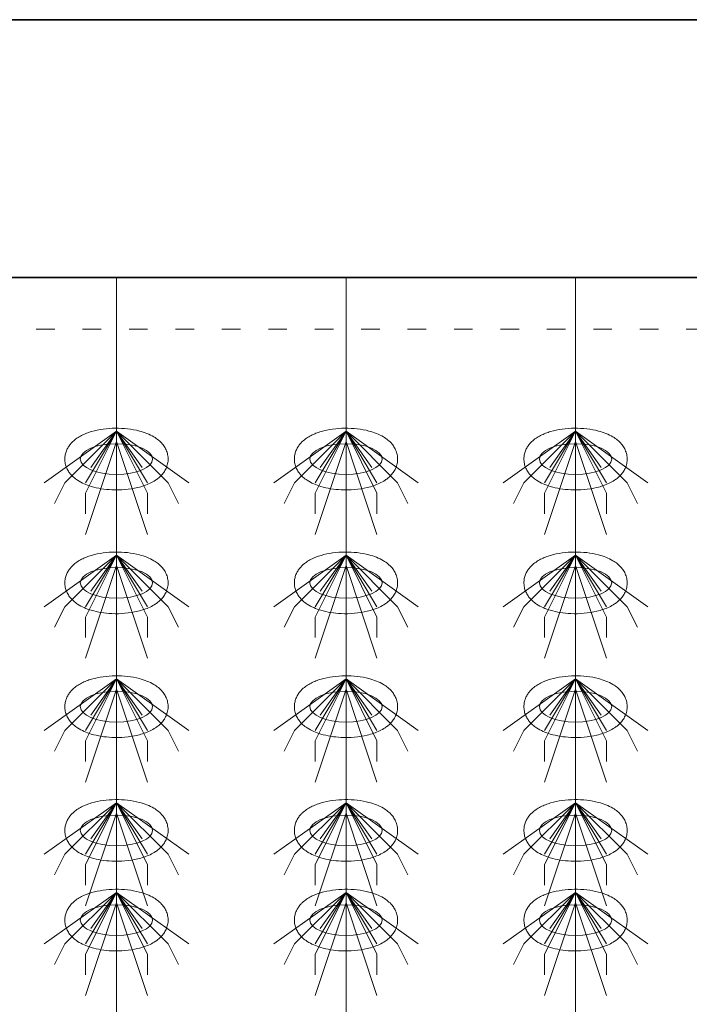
# Model space of a CAD drawing. Header units: metres. Extents: x 703769 to 722343, y 4313031 to 4317457.
# Tile 82 of 256: x 707728.41 to 707732.3, y 4313309.9 to 4313315.63. Entities that reach past the tile are written whole.
import ezdxf

# ---------------------------------------------------------------- set-up
doc = ezdxf.new("R2010")
doc.units = ezdxf.units.M
doc.header["$LTSCALE"] = 0.5
doc.linetypes.add('ACAD_ISO03W100', pattern=[30, 12, -18])
doc.linetypes.add('DASHED', pattern=[19.05, 12.7, -6.35])
for name, color, linetype, lineweight in [('4虚线层', 6, 'DASHED', 18), ('粗实线层', 7, 'Continuous', 35), ('设备', 6, 'Continuous', 18)]:
    doc.layers.add(name, color=color, linetype=linetype, lineweight=lineweight)

# ---------------------------------------------------------------- blocks, each defined once
blk = doc.blocks.new('hh_1')
at = {"layer": '设备'}
for p, q in [((-268840, 164960), (-268910, 164910)), ((-268840, 164960), (-268890, 164910)), ((-268840, 164960), (-268870, 164900)), ((-268840, 164960), (-268870, 164910)), ((-268840, 164960), (-268865, 164925)), ((-268840, 164960), (-268790, 164910)), ((-268840, 164960), (-268815, 164925)), ((-268840, 164960), (-268770, 164910)), ((-268840, 164960), (-268810, 164910)), ((-268840, 164960), (-268810, 164900)), ((-268840, 164950), (-268870, 164860)), ((-268840, 164950), (-268810, 164860)), ((-268890, 164910), (-268900, 164890)), ((-268790, 164910), (-268780, 164890)), ((-268870, 164900), (-268870, 164880)), ((-268810, 164900), (-268810, 164880))]:
    blk.add_line(p, q, dxfattribs=at)
blk = doc.blocks.new('dawda')
at = {"color": 7}
for p, q in [((531541.59, 33623.42), (541041.59, 33623.42)), ((535550.47, 33373.42), (541041.59, 33373.42))]:
    blk.add_line(p, q, dxfattribs=at)
at = {"layer": '4虚线层', "color": 7, "linetype": 'ACAD_ISO03W100', "ltscale": 3}
blk.add_line((535550.47, 33323.42), (541041.59, 33323.42), dxfattribs=at)
at = {"layer": '设备', "color": 7}
for p, q in [((539048.27, 33373.42), (539048.27, 31373.38)), ((539270.74, 33373.42), (539270.74, 31373.38)), ((539493.21, 33373.42), (539493.21, 31373.38))]:
    blk.add_line(p, q, dxfattribs=at)
for centre in [(539048.27, 33197.5), (539270.74, 33197.5), (539493.21, 33197.5), (539048.27, 33077.5), (539270.74, 33077.5), (539493.21, 33077.5), (539048.27, 32957.5), (539270.74, 32957.5), (539493.21, 32957.5), (539048.27, 32837.5), (539270.74, 32837.5), (539493.21, 32837.5), (539048.28, 32750.55), (539270.75, 32750.55), (539493.21, 32750.55)]:
    blk.add_ellipse(centre, major_axis=(-35.04, 0), ratio=0.42498, dxfattribs=at)
for points in [[(538998.24, 33197.5), (538998.24, 33198.9), (538998.38, 33200.29), (538998.91, 33202.99), (538999.3, 33204.29), (539000.27, 33206.73), (539000.84, 33207.87), (539002.12, 33209.99), (539002.82, 33210.97), (539004.3, 33212.78), (539005.07, 33213.61), (539007.19, 33215.63), (539008.57, 33216.73), (539011.44, 33218.69), (539012.92, 33219.56), (539015.96, 33221.12), (539017.53, 33221.82), (539020.76, 33223.08), (539022.41, 33223.64), (539027.69, 33225.19), (539031.46, 33225.97), (539039.21, 33227.05), (539043.2, 33227.34), (539051.19, 33227.43), (539055.2, 33227.23), (539063.02, 33226.33), (539066.84, 33225.64), (539073, 33224.02), (539075.44, 33223.23), (539080.12, 33221.37), (539082.37, 33220.29), (539086.03, 33218.1), (539087.49, 33217.1), (539090.29, 33214.8), (539091.64, 33213.51), (539093.77, 33210.93), (539094.61, 33209.74), (539096.1, 33207.13), (539096.75, 33205.7), (539097.75, 33202.63), (539098.09, 33200.99), (539098.37, 33197.65), (539098.32, 33195.95), (539097.82, 33192.65), (539097.38, 33191.07), (539096.23, 33188.12), (539095.51, 33186.75), (539093.92, 33184.27), (539093.05, 33183.15), (539091.21, 33181.1), (539090.24, 33180.18), (539088.24, 33178.49), (539087.2, 33177.73), (539084.42, 33175.87), (539082.63, 33174.88), (539078.92, 33173.12), (539077, 33172.36), (539073.03, 33171.01), (539070.99, 33170.42), (539064.93, 33168.98), (539060.77, 33168.33), (539052.28, 33167.6), (539047.96, 33167.52), (539040.23, 33167.88), (539036.81, 33168.23), (539030.17, 33169.3), (539026.94, 33170.02), (539021.46, 33171.65), (539019.16, 33172.49), (539014.74, 33174.44), (539012.61, 33175.56), (539009.18, 33177.83), (539007.82, 33178.85), (539005.22, 33181.2), (539003.98, 33182.52), (539002.02, 33185.15), (539001.25, 33186.37), (538999.93, 33189.02), (538999.36, 33190.46), (538998.56, 33193.51), (538998.31, 33195.12), (538998.24, 33197), (538998.24, 33197.25), (538998.24, 33197.5)], [(539220.71, 33197.5), (539220.71, 33198.9), (539220.85, 33200.29), (539221.38, 33202.99), (539221.77, 33204.29), (539222.74, 33206.73), (539223.31, 33207.87), (539224.59, 33209.99), (539225.29, 33210.97), (539226.76, 33212.78), (539227.54, 33213.61), (539229.66, 33215.63), (539231.04, 33216.73), (539233.9, 33218.69), (539235.38, 33219.56), (539238.43, 33221.12), (539240, 33221.82), (539243.23, 33223.08), (539244.88, 33223.64), (539250.16, 33225.19), (539253.93, 33225.97), (539261.68, 33227.05), (539265.67, 33227.34), (539273.66, 33227.43), (539277.67, 33227.23), (539285.49, 33226.33), (539289.31, 33225.64), (539295.47, 33224.02), (539297.91, 33223.23), (539302.59, 33221.37), (539304.84, 33220.29), (539308.5, 33218.1), (539309.96, 33217.1), (539312.76, 33214.8), (539314.11, 33213.51), (539316.24, 33210.93), (539317.08, 33209.74), (539318.57, 33207.13), (539319.22, 33205.7), (539320.21, 33202.63), (539320.56, 33200.99), (539320.84, 33197.65), (539320.79, 33195.95), (539320.29, 33192.65), (539319.85, 33191.07), (539318.69, 33188.12), (539317.98, 33186.75), (539316.39, 33184.27), (539315.52, 33183.15), (539313.67, 33181.1), (539312.7, 33180.18), (539310.7, 33178.49), (539309.67, 33177.73), (539306.89, 33175.87), (539305.1, 33174.88), (539301.38, 33173.12), (539299.46, 33172.36), (539295.5, 33171.01), (539293.46, 33170.42), (539287.4, 33168.98), (539283.24, 33168.33), (539274.75, 33167.6), (539270.43, 33167.52), (539262.7, 33167.88), (539259.28, 33168.23), (539252.63, 33169.3), (539249.4, 33170.02), (539243.93, 33171.65), (539241.63, 33172.49), (539237.21, 33174.44), (539235.08, 33175.56), (539231.65, 33177.83), (539230.29, 33178.85), (539227.69, 33181.2), (539226.45, 33182.52), (539224.49, 33185.15), (539223.72, 33186.37), (539222.39, 33189.02), (539221.83, 33190.46), (539221.02, 33193.51), (539220.78, 33195.12), (539220.71, 33197), (539220.71, 33197.25), (539220.71, 33197.5)], [(539443.17, 33197.5), (539443.17, 33198.9), (539443.31, 33200.29), (539443.84, 33202.99), (539444.24, 33204.29), (539445.2, 33206.73), (539445.78, 33207.87), (539447.06, 33209.99), (539447.76, 33210.97), (539449.23, 33212.78), (539450.01, 33213.61), (539452.13, 33215.63), (539453.51, 33216.73), (539456.37, 33218.69), (539457.85, 33219.56), (539460.9, 33221.12), (539462.47, 33221.82), (539465.69, 33223.08), (539467.35, 33223.64), (539472.63, 33225.19), (539476.4, 33225.97), (539484.15, 33227.05), (539488.14, 33227.34), (539496.13, 33227.43), (539500.13, 33227.23), (539507.96, 33226.33), (539511.78, 33225.64), (539517.94, 33224.02), (539520.37, 33223.23), (539525.06, 33221.37), (539527.31, 33220.29), (539530.97, 33218.1), (539532.43, 33217.1), (539535.23, 33214.8), (539536.57, 33213.51), (539538.71, 33210.93), (539539.55, 33209.74), (539541.04, 33207.13), (539541.69, 33205.7), (539542.68, 33202.63), (539543.02, 33200.99), (539543.31, 33197.65), (539543.25, 33195.95), (539542.76, 33192.65), (539542.32, 33191.07), (539541.16, 33188.12), (539540.45, 33186.75), (539538.86, 33184.27), (539537.99, 33183.15), (539536.14, 33181.1), (539535.17, 33180.18), (539533.17, 33178.49), (539532.14, 33177.73), (539529.36, 33175.87), (539527.56, 33174.88), (539523.85, 33173.12), (539521.93, 33172.36), (539517.97, 33171.01), (539515.93, 33170.42), (539509.87, 33168.98), (539505.71, 33168.33), (539497.22, 33167.6), (539492.89, 33167.52), (539485.17, 33167.88), (539481.75, 33168.23), (539475.1, 33169.3), (539471.87, 33170.02), (539466.4, 33171.65), (539464.1, 33172.49), (539459.68, 33174.44), (539457.55, 33175.56), (539454.12, 33177.83), (539452.76, 33178.85), (539450.16, 33181.2), (539448.91, 33182.52), (539446.96, 33185.15), (539446.19, 33186.37), (539444.86, 33189.02), (539444.3, 33190.46), (539443.49, 33193.51), (539443.24, 33195.12), (539443.18, 33197), (539443.17, 33197.25), (539443.17, 33197.5)], [(538998.24, 33077.5), (538998.24, 33078.9), (538998.38, 33080.29), (538998.91, 33082.99), (538999.3, 33084.29), (539000.27, 33086.73), (539000.84, 33087.87), (539002.12, 33089.99), (539002.82, 33090.97), (539004.3, 33092.78), (539005.07, 33093.61), (539007.19, 33095.63), (539008.57, 33096.73), (539011.44, 33098.69), (539012.92, 33099.56), (539015.96, 33101.12), (539017.53, 33101.82), (539020.76, 33103.08), (539022.41, 33103.64), (539027.69, 33105.19), (539031.46, 33105.97), (539039.21, 33107.05), (539043.2, 33107.34), (539051.19, 33107.43), (539055.2, 33107.23), (539063.02, 33106.33), (539066.84, 33105.64), (539073, 33104.02), (539075.44, 33103.23), (539080.12, 33101.37), (539082.37, 33100.29), (539086.03, 33098.1), (539087.49, 33097.1), (539090.29, 33094.8), (539091.64, 33093.51), (539093.77, 33090.93), (539094.61, 33089.74), (539096.1, 33087.13), (539096.75, 33085.7), (539097.75, 33082.63), (539098.09, 33080.99), (539098.37, 33077.65), (539098.32, 33075.95), (539097.82, 33072.65), (539097.38, 33071.07), (539096.23, 33068.12), (539095.51, 33066.75), (539093.92, 33064.27), (539093.05, 33063.15), (539091.21, 33061.1), (539090.24, 33060.18), (539088.24, 33058.49), (539087.2, 33057.73), (539084.42, 33055.87), (539082.63, 33054.88), (539078.92, 33053.12), (539077, 33052.36), (539073.03, 33051.01), (539070.99, 33050.42), (539064.93, 33048.98), (539060.77, 33048.33), (539052.28, 33047.6), (539047.96, 33047.52), (539040.23, 33047.88), (539036.81, 33048.23), (539030.17, 33049.3), (539026.94, 33050.02), (539021.46, 33051.65), (539019.16, 33052.49), (539014.74, 33054.44), (539012.61, 33055.56), (539009.18, 33057.83), (539007.82, 33058.85), (539005.22, 33061.2), (539003.98, 33062.52), (539002.02, 33065.15), (539001.25, 33066.37), (538999.93, 33069.02), (538999.36, 33070.46), (538998.56, 33073.51), (538998.31, 33075.12), (538998.24, 33077), (538998.24, 33077.25), (538998.24, 33077.5)], [(539220.71, 33077.5), (539220.71, 33078.9), (539220.85, 33080.29), (539221.38, 33082.99), (539221.77, 33084.29), (539222.74, 33086.73), (539223.31, 33087.87), (539224.59, 33089.99), (539225.29, 33090.97), (539226.76, 33092.78), (539227.54, 33093.61), (539229.66, 33095.63), (539231.04, 33096.73), (539233.9, 33098.69), (539235.38, 33099.56), (539238.43, 33101.12), (539240, 33101.82), (539243.23, 33103.08), (539244.88, 33103.64), (539250.16, 33105.19), (539253.93, 33105.97), (539261.68, 33107.05), (539265.67, 33107.34), (539273.66, 33107.43), (539277.67, 33107.23), (539285.49, 33106.33), (539289.31, 33105.64), (539295.47, 33104.02), (539297.91, 33103.23), (539302.59, 33101.37), (539304.84, 33100.29), (539308.5, 33098.1), (539309.96, 33097.1), (539312.76, 33094.8), (539314.11, 33093.51), (539316.24, 33090.93), (539317.08, 33089.74), (539318.57, 33087.13), (539319.22, 33085.7), (539320.21, 33082.63), (539320.56, 33080.99), (539320.84, 33077.65), (539320.79, 33075.95), (539320.29, 33072.65), (539319.85, 33071.07), (539318.69, 33068.12), (539317.98, 33066.75), (539316.39, 33064.27), (539315.52, 33063.15), (539313.67, 33061.1), (539312.7, 33060.18), (539310.7, 33058.49), (539309.67, 33057.73), (539306.89, 33055.87), (539305.1, 33054.88), (539301.38, 33053.12), (539299.46, 33052.36), (539295.5, 33051.01), (539293.46, 33050.42), (539287.4, 33048.98), (539283.24, 33048.33), (539274.75, 33047.6), (539270.43, 33047.52), (539262.7, 33047.88), (539259.28, 33048.23), (539252.63, 33049.3), (539249.4, 33050.02), (539243.93, 33051.65), (539241.63, 33052.49), (539237.21, 33054.44), (539235.08, 33055.56), (539231.65, 33057.83), (539230.29, 33058.85), (539227.69, 33061.2), (539226.45, 33062.52), (539224.49, 33065.15), (539223.72, 33066.37), (539222.39, 33069.02), (539221.83, 33070.46), (539221.02, 33073.51), (539220.78, 33075.12), (539220.71, 33077), (539220.71, 33077.25), (539220.71, 33077.5)], [(539443.17, 33077.5), (539443.17, 33078.9), (539443.31, 33080.29), (539443.84, 33082.99), (539444.24, 33084.29), (539445.2, 33086.73), (539445.78, 33087.87), (539447.06, 33089.99), (539447.76, 33090.97), (539449.23, 33092.78), (539450.01, 33093.61), (539452.13, 33095.63), (539453.51, 33096.73), (539456.37, 33098.69), (539457.85, 33099.56), (539460.9, 33101.12), (539462.47, 33101.82), (539465.69, 33103.08), (539467.35, 33103.64), (539472.63, 33105.19), (539476.4, 33105.97), (539484.15, 33107.05), (539488.14, 33107.34), (539496.13, 33107.43), (539500.13, 33107.23), (539507.96, 33106.33), (539511.78, 33105.64), (539517.94, 33104.02), (539520.37, 33103.23), (539525.06, 33101.37), (539527.31, 33100.29), (539530.97, 33098.1), (539532.43, 33097.1), (539535.23, 33094.8), (539536.57, 33093.51), (539538.71, 33090.93), (539539.55, 33089.74), (539541.04, 33087.13), (539541.69, 33085.7), (539542.68, 33082.63), (539543.02, 33080.99), (539543.31, 33077.65), (539543.25, 33075.95), (539542.76, 33072.65), (539542.32, 33071.07), (539541.16, 33068.12), (539540.45, 33066.75), (539538.86, 33064.27), (539537.99, 33063.15), (539536.14, 33061.1), (539535.17, 33060.18), (539533.17, 33058.49), (539532.14, 33057.73), (539529.36, 33055.87), (539527.56, 33054.88), (539523.85, 33053.12), (539521.93, 33052.36), (539517.97, 33051.01), (539515.93, 33050.42), (539509.87, 33048.98), (539505.71, 33048.33), (539497.22, 33047.6), (539492.89, 33047.52), (539485.17, 33047.88), (539481.75, 33048.23), (539475.1, 33049.3), (539471.87, 33050.02), (539466.4, 33051.65), (539464.1, 33052.49), (539459.68, 33054.44), (539457.55, 33055.56), (539454.12, 33057.83), (539452.76, 33058.85), (539450.16, 33061.2), (539448.91, 33062.52), (539446.96, 33065.15), (539446.19, 33066.37), (539444.86, 33069.02), (539444.3, 33070.46), (539443.49, 33073.51), (539443.24, 33075.12), (539443.18, 33077), (539443.17, 33077.25), (539443.17, 33077.5)], [(538998.24, 32957.5), (538998.24, 32958.9), (538998.38, 32960.29), (538998.91, 32962.99), (538999.3, 32964.29), (539000.27, 32966.73), (539000.84, 32967.87), (539002.12, 32969.99), (539002.82, 32970.97), (539004.3, 32972.78), (539005.07, 32973.61), (539007.19, 32975.63), (539008.57, 32976.73), (539011.44, 32978.69), (539012.92, 32979.56), (539015.96, 32981.12), (539017.53, 32981.82), (539020.76, 32983.08), (539022.41, 32983.64), (539027.69, 32985.19), (539031.46, 32985.97), (539039.21, 32987.05), (539043.2, 32987.34), (539051.19, 32987.43), (539055.2, 32987.23), (539063.02, 32986.33), (539066.84, 32985.64), (539073, 32984.02), (539075.44, 32983.23), (539080.12, 32981.37), (539082.37, 32980.29), (539086.03, 32978.1), (539087.49, 32977.1), (539090.29, 32974.8), (539091.64, 32973.51), (539093.77, 32970.93), (539094.61, 32969.74), (539096.1, 32967.13), (539096.75, 32965.7), (539097.75, 32962.63), (539098.09, 32960.99), (539098.37, 32957.65), (539098.32, 32955.95), (539097.82, 32952.65), (539097.38, 32951.07), (539096.23, 32948.12), (539095.51, 32946.75), (539093.92, 32944.27), (539093.05, 32943.15), (539091.21, 32941.1), (539090.24, 32940.18), (539088.24, 32938.49), (539087.2, 32937.73), (539084.42, 32935.87), (539082.63, 32934.88), (539078.92, 32933.12), (539077, 32932.36), (539073.03, 32931.01), (539070.99, 32930.42), (539064.93, 32928.98), (539060.77, 32928.33), (539052.28, 32927.6), (539047.96, 32927.52), (539040.23, 32927.88), (539036.81, 32928.23), (539030.17, 32929.3), (539026.94, 32930.02), (539021.46, 32931.65), (539019.16, 32932.49), (539014.74, 32934.44), (539012.61, 32935.56), (539009.18, 32937.83), (539007.82, 32938.85), (539005.22, 32941.2), (539003.98, 32942.52), (539002.02, 32945.15), (539001.25, 32946.37), (538999.93, 32949.02), (538999.36, 32950.46), (538998.56, 32953.51), (538998.31, 32955.12), (538998.24, 32957), (538998.24, 32957.25), (538998.24, 32957.5)], [(539220.71, 32957.5), (539220.71, 32958.9), (539220.85, 32960.29), (539221.38, 32962.99), (539221.77, 32964.29), (539222.74, 32966.73), (539223.31, 32967.87), (539224.59, 32969.99), (539225.29, 32970.97), (539226.76, 32972.78), (539227.54, 32973.61), (539229.66, 32975.63), (539231.04, 32976.73), (539233.9, 32978.69), (539235.38, 32979.56), (539238.43, 32981.12), (539240, 32981.82), (539243.23, 32983.08), (539244.88, 32983.64), (539250.16, 32985.19), (539253.93, 32985.97), (539261.68, 32987.05), (539265.67, 32987.34), (539273.66, 32987.43), (539277.67, 32987.23), (539285.49, 32986.33), (539289.31, 32985.64), (539295.47, 32984.02), (539297.91, 32983.23), (539302.59, 32981.37), (539304.84, 32980.29), (539308.5, 32978.1), (539309.96, 32977.1), (539312.76, 32974.8), (539314.11, 32973.51), (539316.24, 32970.93), (539317.08, 32969.74), (539318.57, 32967.13), (539319.22, 32965.7), (539320.21, 32962.63), (539320.56, 32960.99), (539320.84, 32957.65), (539320.79, 32955.95), (539320.29, 32952.65), (539319.85, 32951.07), (539318.69, 32948.12), (539317.98, 32946.75), (539316.39, 32944.27), (539315.52, 32943.15), (539313.67, 32941.1), (539312.7, 32940.18), (539310.7, 32938.49), (539309.67, 32937.73), (539306.89, 32935.87), (539305.1, 32934.88), (539301.38, 32933.12), (539299.46, 32932.36), (539295.5, 32931.01), (539293.46, 32930.42), (539287.4, 32928.98), (539283.24, 32928.33), (539274.75, 32927.6), (539270.43, 32927.52), (539262.7, 32927.88), (539259.28, 32928.23), (539252.63, 32929.3), (539249.4, 32930.02), (539243.93, 32931.65), (539241.63, 32932.49), (539237.21, 32934.44), (539235.08, 32935.56), (539231.65, 32937.83), (539230.29, 32938.85), (539227.69, 32941.2), (539226.45, 32942.52), (539224.49, 32945.15), (539223.72, 32946.37), (539222.39, 32949.02), (539221.83, 32950.46), (539221.02, 32953.51), (539220.78, 32955.12), (539220.71, 32957), (539220.71, 32957.25), (539220.71, 32957.5)], [(539443.17, 32957.5), (539443.17, 32958.9), (539443.31, 32960.29), (539443.84, 32962.99), (539444.24, 32964.29), (539445.2, 32966.73), (539445.78, 32967.87), (539447.06, 32969.99), (539447.76, 32970.97), (539449.23, 32972.78), (539450.01, 32973.61), (539452.13, 32975.63), (539453.51, 32976.73), (539456.37, 32978.69), (539457.85, 32979.56), (539460.9, 32981.12), (539462.47, 32981.82), (539465.69, 32983.08), (539467.35, 32983.64), (539472.63, 32985.19), (539476.4, 32985.97), (539484.15, 32987.05), (539488.14, 32987.34), (539496.13, 32987.43), (539500.13, 32987.23), (539507.96, 32986.33), (539511.78, 32985.64), (539517.94, 32984.02), (539520.37, 32983.23), (539525.06, 32981.37), (539527.31, 32980.29), (539530.97, 32978.1), (539532.43, 32977.1), (539535.23, 32974.8), (539536.57, 32973.51), (539538.71, 32970.93), (539539.55, 32969.74), (539541.04, 32967.13), (539541.69, 32965.7), (539542.68, 32962.63), (539543.02, 32960.99), (539543.31, 32957.65), (539543.25, 32955.95), (539542.76, 32952.65), (539542.32, 32951.07), (539541.16, 32948.12), (539540.45, 32946.75), (539538.86, 32944.27), (539537.99, 32943.15), (539536.14, 32941.1), (539535.17, 32940.18), (539533.17, 32938.49), (539532.14, 32937.73), (539529.36, 32935.87), (539527.56, 32934.88), (539523.85, 32933.12), (539521.93, 32932.36), (539517.97, 32931.01), (539515.93, 32930.42), (539509.87, 32928.98), (539505.71, 32928.33), (539497.22, 32927.6), (539492.89, 32927.52), (539485.17, 32927.88), (539481.75, 32928.23), (539475.1, 32929.3), (539471.87, 32930.02), (539466.4, 32931.65), (539464.1, 32932.49), (539459.68, 32934.44), (539457.55, 32935.56), (539454.12, 32937.83), (539452.76, 32938.85), (539450.16, 32941.2), (539448.91, 32942.52), (539446.96, 32945.15), (539446.19, 32946.37), (539444.86, 32949.02), (539444.3, 32950.46), (539443.49, 32953.51), (539443.24, 32955.12), (539443.18, 32957), (539443.17, 32957.25), (539443.17, 32957.5)], [(538998.24, 32837.5), (538998.24, 32838.9), (538998.38, 32840.29), (538998.91, 32842.99), (538999.3, 32844.29), (539000.27, 32846.73), (539000.84, 32847.87), (539002.12, 32849.99), (539002.82, 32850.97), (539004.3, 32852.78), (539005.07, 32853.61), (539007.19, 32855.63), (539008.57, 32856.73), (539011.44, 32858.69), (539012.92, 32859.56), (539015.96, 32861.12), (539017.53, 32861.82), (539020.76, 32863.08), (539022.41, 32863.64), (539027.69, 32865.19), (539031.46, 32865.97), (539039.21, 32867.05), (539043.2, 32867.34), (539051.19, 32867.43), (539055.2, 32867.23), (539063.02, 32866.33), (539066.84, 32865.64), (539073, 32864.02), (539075.44, 32863.23), (539080.12, 32861.37), (539082.37, 32860.29), (539086.03, 32858.1), (539087.49, 32857.1), (539090.29, 32854.8), (539091.64, 32853.51), (539093.77, 32850.93), (539094.61, 32849.74), (539096.1, 32847.13), (539096.75, 32845.7), (539097.75, 32842.63), (539098.09, 32840.99), (539098.37, 32837.65), (539098.32, 32835.95), (539097.82, 32832.65), (539097.38, 32831.07), (539096.23, 32828.12), (539095.51, 32826.75), (539093.92, 32824.27), (539093.05, 32823.15), (539091.21, 32821.1), (539090.24, 32820.18), (539088.24, 32818.49), (539087.2, 32817.73), (539084.42, 32815.87), (539082.63, 32814.88), (539078.92, 32813.12), (539077, 32812.36), (539073.03, 32811.01), (539070.99, 32810.42), (539064.93, 32808.98), (539060.77, 32808.33), (539052.28, 32807.6), (539047.96, 32807.52), (539040.23, 32807.88), (539036.81, 32808.23), (539030.17, 32809.3), (539026.94, 32810.02), (539021.46, 32811.65), (539019.16, 32812.49), (539014.74, 32814.44), (539012.61, 32815.56), (539009.18, 32817.83), (539007.82, 32818.85), (539005.22, 32821.2), (539003.98, 32822.52), (539002.02, 32825.15), (539001.25, 32826.37), (538999.93, 32829.02), (538999.36, 32830.46), (538998.56, 32833.51), (538998.31, 32835.12), (538998.24, 32837), (538998.24, 32837.25), (538998.24, 32837.5)], [(539220.71, 32837.5), (539220.71, 32838.9), (539220.85, 32840.29), (539221.38, 32842.99), (539221.77, 32844.29), (539222.74, 32846.73), (539223.31, 32847.87), (539224.59, 32849.99), (539225.29, 32850.97), (539226.76, 32852.78), (539227.54, 32853.61), (539229.66, 32855.63), (539231.04, 32856.73), (539233.9, 32858.69), (539235.38, 32859.56), (539238.43, 32861.12), (539240, 32861.82), (539243.23, 32863.08), (539244.88, 32863.64), (539250.16, 32865.19), (539253.93, 32865.97), (539261.68, 32867.05), (539265.67, 32867.34), (539273.66, 32867.43), (539277.67, 32867.23), (539285.49, 32866.33), (539289.31, 32865.64), (539295.47, 32864.02), (539297.91, 32863.23), (539302.59, 32861.37), (539304.84, 32860.29), (539308.5, 32858.1), (539309.96, 32857.1), (539312.76, 32854.8), (539314.11, 32853.51), (539316.24, 32850.93), (539317.08, 32849.74), (539318.57, 32847.13), (539319.22, 32845.7), (539320.21, 32842.63), (539320.56, 32840.99), (539320.84, 32837.65), (539320.79, 32835.95), (539320.29, 32832.65), (539319.85, 32831.07), (539318.69, 32828.12), (539317.98, 32826.75), (539316.39, 32824.27), (539315.52, 32823.15), (539313.67, 32821.1), (539312.7, 32820.18), (539310.7, 32818.49), (539309.67, 32817.73), (539306.89, 32815.87), (539305.1, 32814.88), (539301.38, 32813.12), (539299.46, 32812.36), (539295.5, 32811.01), (539293.46, 32810.42), (539287.4, 32808.98), (539283.24, 32808.33), (539274.75, 32807.6), (539270.43, 32807.52), (539262.7, 32807.88), (539259.28, 32808.23), (539252.63, 32809.3), (539249.4, 32810.02), (539243.93, 32811.65), (539241.63, 32812.49), (539237.21, 32814.44), (539235.08, 32815.56), (539231.65, 32817.83), (539230.29, 32818.85), (539227.69, 32821.2), (539226.45, 32822.52), (539224.49, 32825.15), (539223.72, 32826.37), (539222.39, 32829.02), (539221.83, 32830.46), (539221.02, 32833.51), (539220.78, 32835.12), (539220.71, 32837), (539220.71, 32837.25), (539220.71, 32837.5)], [(539443.17, 32837.5), (539443.17, 32838.9), (539443.31, 32840.29), (539443.84, 32842.99), (539444.24, 32844.29), (539445.2, 32846.73), (539445.78, 32847.87), (539447.06, 32849.99), (539447.76, 32850.97), (539449.23, 32852.78), (539450.01, 32853.61), (539452.13, 32855.63), (539453.51, 32856.73), (539456.37, 32858.69), (539457.85, 32859.56), (539460.9, 32861.12), (539462.47, 32861.82), (539465.69, 32863.08), (539467.35, 32863.64), (539472.63, 32865.19), (539476.4, 32865.97), (539484.15, 32867.05), (539488.14, 32867.34), (539496.13, 32867.43), (539500.13, 32867.23), (539507.96, 32866.33), (539511.78, 32865.64), (539517.94, 32864.02), (539520.37, 32863.23), (539525.06, 32861.37), (539527.31, 32860.29), (539530.97, 32858.1), (539532.43, 32857.1), (539535.23, 32854.8), (539536.57, 32853.51), (539538.71, 32850.93), (539539.55, 32849.74), (539541.04, 32847.13), (539541.69, 32845.7), (539542.68, 32842.63), (539543.02, 32840.99), (539543.31, 32837.65), (539543.25, 32835.95), (539542.76, 32832.65), (539542.32, 32831.07), (539541.16, 32828.12), (539540.45, 32826.75), (539538.86, 32824.27), (539537.99, 32823.15), (539536.14, 32821.1), (539535.17, 32820.18), (539533.17, 32818.49), (539532.14, 32817.73), (539529.36, 32815.87), (539527.56, 32814.88), (539523.85, 32813.12), (539521.93, 32812.36), (539517.97, 32811.01), (539515.93, 32810.42), (539509.87, 32808.98), (539505.71, 32808.33), (539497.22, 32807.6), (539492.89, 32807.52), (539485.17, 32807.88), (539481.75, 32808.23), (539475.1, 32809.3), (539471.87, 32810.02), (539466.4, 32811.65), (539464.1, 32812.49), (539459.68, 32814.44), (539457.55, 32815.56), (539454.12, 32817.83), (539452.76, 32818.85), (539450.16, 32821.2), (539448.91, 32822.52), (539446.96, 32825.15), (539446.19, 32826.37), (539444.86, 32829.02), (539444.3, 32830.46), (539443.49, 32833.51), (539443.24, 32835.12), (539443.18, 32837), (539443.17, 32837.25), (539443.17, 32837.5)], [(538998.24, 32750.55), (538998.24, 32751.95), (538998.38, 32753.35), (538998.91, 32756.04), (538999.3, 32757.34), (539000.27, 32759.78), (539000.85, 32760.93), (539002.13, 32763.04), (539002.82, 32764.02), (539004.3, 32765.83), (539005.08, 32766.66), (539007.19, 32768.69), (539008.58, 32769.78), (539011.44, 32771.75), (539012.92, 32772.61), (539015.97, 32774.18), (539017.54, 32774.87), (539020.76, 32776.13), (539022.42, 32776.69), (539027.7, 32778.24), (539031.46, 32779.03), (539039.22, 32780.1), (539043.2, 32780.39), (539051.2, 32780.48), (539055.2, 32780.28), (539063.03, 32779.38), (539066.84, 32778.69), (539073.01, 32777.07), (539075.44, 32776.29), (539080.12, 32774.42), (539082.37, 32773.34), (539086.03, 32771.16), (539087.49, 32770.15), (539090.3, 32767.86), (539091.64, 32766.56), (539093.78, 32763.98), (539094.62, 32762.79), (539096.11, 32760.18), (539096.76, 32758.75), (539097.75, 32755.68), (539098.09, 32754.05), (539098.38, 32750.7), (539098.32, 32749), (539097.82, 32745.71), (539097.38, 32744.12), (539096.23, 32741.17), (539095.52, 32739.81), (539093.93, 32737.32), (539093.05, 32736.2), (539091.21, 32734.16), (539090.24, 32733.23), (539088.24, 32731.55), (539087.21, 32730.78), (539084.43, 32728.92), (539082.63, 32727.93), (539078.92, 32726.17), (539077, 32725.41), (539073.04, 32724.06), (539071, 32723.48), (539064.93, 32722.03), (539060.77, 32721.38), (539052.29, 32720.65), (539047.96, 32720.57), (539040.23, 32720.94), (539036.82, 32721.28), (539030.17, 32722.35), (539026.94, 32723.07), (539021.47, 32724.71), (539019.17, 32725.54), (539014.74, 32727.49), (539012.62, 32728.62), (539009.18, 32730.88), (539007.82, 32731.91), (539005.22, 32734.25), (539003.98, 32735.58), (539002.02, 32738.2), (539001.26, 32739.42), (538999.93, 32742.07), (538999.37, 32743.51), (538998.56, 32746.56), (538998.31, 32748.17), (538998.25, 32750.05), (538998.24, 32750.3), (538998.24, 32750.55)], [(539220.71, 32750.55), (539220.71, 32751.95), (539220.85, 32753.35), (539221.38, 32756.04), (539221.77, 32757.34), (539222.74, 32759.78), (539223.32, 32760.93), (539224.59, 32763.04), (539225.29, 32764.02), (539226.77, 32765.83), (539227.54, 32766.66), (539229.66, 32768.69), (539231.05, 32769.78), (539233.91, 32771.75), (539235.39, 32772.61), (539238.44, 32774.18), (539240, 32774.87), (539243.23, 32776.13), (539244.88, 32776.69), (539250.17, 32778.24), (539253.93, 32779.03), (539261.68, 32780.1), (539265.67, 32780.39), (539273.66, 32780.48), (539277.67, 32780.28), (539285.49, 32779.38), (539289.31, 32778.69), (539295.48, 32777.07), (539297.91, 32776.29), (539302.59, 32774.42), (539304.84, 32773.34), (539308.5, 32771.16), (539309.96, 32770.15), (539312.76, 32767.86), (539314.11, 32766.56), (539316.24, 32763.98), (539317.08, 32762.79), (539318.57, 32760.18), (539319.22, 32758.75), (539320.22, 32755.68), (539320.56, 32754.05), (539320.85, 32750.7), (539320.79, 32749), (539320.29, 32745.71), (539319.85, 32744.12), (539318.7, 32741.17), (539317.98, 32739.81), (539316.4, 32737.32), (539315.52, 32736.2), (539313.68, 32734.16), (539312.71, 32733.23), (539310.71, 32731.55), (539309.68, 32730.78), (539306.89, 32728.92), (539305.1, 32727.93), (539301.39, 32726.17), (539299.47, 32725.41), (539295.5, 32724.06), (539293.46, 32723.48), (539287.4, 32722.03), (539283.24, 32721.38), (539274.75, 32720.65), (539270.43, 32720.57), (539262.7, 32720.94), (539259.29, 32721.28), (539252.64, 32722.35), (539249.41, 32723.07), (539243.93, 32724.71), (539241.63, 32725.54), (539237.21, 32727.49), (539235.09, 32728.62), (539231.65, 32730.88), (539230.29, 32731.91), (539227.69, 32734.25), (539226.45, 32735.58), (539224.49, 32738.2), (539223.72, 32739.42), (539222.4, 32742.07), (539221.84, 32743.51), (539221.03, 32746.56), (539220.78, 32748.17), (539220.71, 32750.05), (539220.71, 32750.3), (539220.71, 32750.55)], [(539443.18, 32750.55), (539443.18, 32751.95), (539443.32, 32753.35), (539443.85, 32756.04), (539444.24, 32757.34), (539445.21, 32759.78), (539445.78, 32760.93), (539447.06, 32763.04), (539447.76, 32764.02), (539449.24, 32765.83), (539450.01, 32766.66), (539452.13, 32768.69), (539453.51, 32769.78), (539456.38, 32771.75), (539457.86, 32772.61), (539460.9, 32774.18), (539462.47, 32774.87), (539465.7, 32776.13), (539467.35, 32776.69), (539472.63, 32778.24), (539476.4, 32779.03), (539484.15, 32780.1), (539488.14, 32780.39), (539496.13, 32780.48), (539500.14, 32780.28), (539507.96, 32779.38), (539511.78, 32778.69), (539517.94, 32777.07), (539520.38, 32776.29), (539525.06, 32774.42), (539527.31, 32773.34), (539530.97, 32771.16), (539532.43, 32770.15), (539535.23, 32767.86), (539536.58, 32766.56), (539538.71, 32763.98), (539539.55, 32762.79), (539541.04, 32760.18), (539541.69, 32758.75), (539542.69, 32755.68), (539543.03, 32754.05), (539543.31, 32750.7), (539543.26, 32749), (539542.76, 32745.71), (539542.32, 32744.12), (539541.17, 32741.17), (539540.45, 32739.81), (539538.86, 32737.32), (539537.99, 32736.2), (539536.15, 32734.16), (539535.18, 32733.23), (539533.18, 32731.55), (539532.14, 32730.78), (539529.36, 32728.92), (539527.57, 32727.93), (539523.86, 32726.17), (539521.93, 32725.41), (539517.97, 32724.06), (539515.93, 32723.48), (539509.87, 32722.03), (539505.71, 32721.38), (539497.22, 32720.65), (539492.9, 32720.57), (539485.17, 32720.94), (539481.75, 32721.28), (539475.11, 32722.35), (539471.88, 32723.07), (539466.4, 32724.71), (539464.1, 32725.54), (539459.68, 32727.49), (539457.55, 32728.62), (539454.12, 32730.88), (539452.76, 32731.91), (539450.16, 32734.25), (539448.92, 32735.58), (539446.96, 32738.2), (539446.19, 32739.42), (539444.86, 32742.07), (539444.3, 32743.51), (539443.5, 32746.56), (539443.25, 32748.17), (539443.18, 32750.05), (539443.18, 32750.3), (539443.18, 32750.55)]]:
    blk.add_open_spline(points, degree=3, knots=[0, 0, 0, 0, 3.423083, 3.423083, 6.846165, 6.846165, 10.269248, 10.269248, 13.69233, 13.69233, 17.115413, 17.115413, 22.728666, 22.728666, 28.341919, 28.341919, 33.955172, 33.955172, 39.568425, 39.568425, 51.436002, 51.436002, 63.303578, 63.303578, 75.171154, 75.171154, 87.03873, 87.03873, 95.224368, 95.224368, 103.410005, 103.410005, 109.145122, 109.145122, 114.880238, 114.880238, 119.003115, 119.003115, 123.125991, 123.125991, 127.248868, 127.248868, 131.371745, 131.371745, 135.494621, 135.494621, 139.617498, 139.617498, 143.740375, 143.740375, 147.863251, 147.863251, 151.986128, 151.986128, 158.708917, 158.708917, 165.431705, 165.431705, 172.154493, 172.154493, 184.909814, 184.909814, 197.665135, 197.665135, 207.937, 207.937, 218.208864, 218.208864, 226.104489, 226.104489, 234.000115, 234.000115, 239.456, 239.456, 244.911884, 244.911884, 248.896322, 248.896322, 252.88076, 252.88076, 256.865198, 256.865198, 257.481358, 257.481358, 257.481358, 257.481358], dxfattribs=at)
at = {"layer": '设备', "color": 7, "xscale": -1}
for p in [(270208.27, -131735.61), (270430.74, -131735.61), (270653.21, -131735.61), (270208.27, -131855.61), (270430.74, -131855.61), (270653.21, -131855.61), (270208.27, -131975.61), (270430.74, -131975.61), (270653.21, -131975.61), (270208.27, -132095.61), (270430.74, -132095.61), (270653.21, -132095.61), (270208.28, -132182.56), (270430.75, -132182.56), (270653.21, -132182.56)]:
    blk.add_blockref('hh_1', p, dxfattribs=at)

msp = doc.modelspace()

# ---------------------------------------------------------------- block references
at = {"layer": '粗实线层', "xscale": 0.006, "yscale": 0.006, "zscale": 0.006}
msp.add_blockref('dawda', (704494.6802, 4313113.8882), dxfattribs=at)

doc.saveas('drawing.dxf')
